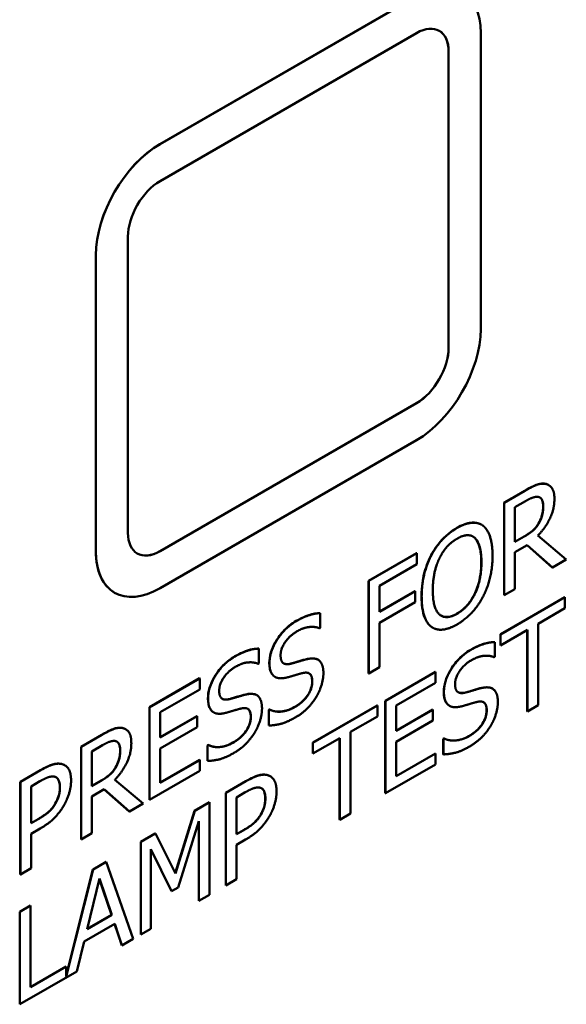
# Model space of a CAD drawing. Header units: millimetres. Extents: x 30 to 861, y 28 to 600.
# Tile 42 of 48: x 771 to 783, y 281 to 303. Entities that reach past the tile are written whole.
import ezdxf

# ---------------------------------------------------------------- set-up
doc = ezdxf.new("R2010")
doc.units = ezdxf.units.MM
doc.header["$LTSCALE"] = 3
doc.layers.add('Visible (ISO)', color=7, linetype='Continuous', lineweight=50)
doc.layers.add('Visible Narrow (ISO)', color=7, linetype='Continuous', lineweight=35)

msp = doc.modelspace()

# ---------------------------------------------------------------- linework, layer by layer
at = {"layer": 'Visible (ISO)'}
for p, q in [((773.9, 300.2), (779.557, 303.466)), ((779.558, 303.465), (773.901, 300.199)), ((773.901, 299.382), (779.558, 302.648)), ((780.972, 296.116), (780.972, 302.648)), ((780.264, 295.709), (780.264, 302.241)), ((780.265, 302.24), (780.265, 295.708)), ((773.194, 291.626), (773.194, 298.157)), ((772.486, 291.218), (772.486, 297.75)), ((772.487, 297.749), (772.487, 291.217)), ((773.9, 291.218), (779.557, 294.484)), ((779.558, 294.483), (773.901, 291.217)), ((773.901, 290.401), (779.558, 293.667)), ((782.469, 292.678), (782.472, 292.676)), ((781.487, 292.29), (781.943, 292.553)), ((781.946, 292.551), (781.491, 292.288)), ((781.487, 292.29), (781.491, 292.288)), ((781.487, 290.248), (781.487, 292.29)), ((781.491, 292.288), (781.491, 290.246)), ((781.726, 292.188), (781.959, 292.323)), ((781.726, 291.421), (781.726, 292.188)), ((780.989, 291.803), (780.993, 291.801)), ((782.248, 291.832), (782.252, 291.83)), ((781.726, 291.425), (781.929, 291.542)), ((781.932, 291.54), (781.726, 291.421)), ((782.859, 291.036), (782.23, 291.561)), ((781.726, 291.194), (781.995, 291.35)), ((782.55, 290.862), (781.994, 291.349)), ((781.995, 291.35), (782.554, 290.86)), ((778.499, 290.564), (779.556, 291.175)), ((779.56, 291.173), (778.503, 290.562)), ((779.556, 291.175), (779.56, 291.173)), ((779.56, 290.931), (779.56, 291.173)), ((779.879, 291.128), (779.882, 291.126)), ((781.726, 290.382), (781.726, 291.194)), ((778.737, 290.456), (779.56, 290.931)), ((782.55, 290.862), (782.554, 290.86)), ((782.554, 290.86), (782.859, 291.036)), ((778.499, 288.523), (778.499, 290.564)), ((778.499, 290.564), (778.503, 290.562)), ((778.503, 290.562), (778.503, 288.521)), ((778.737, 289.881), (778.737, 290.456)), ((772.9, 290.303), (772.901, 290.302)), ((778.737, 289.885), (779.522, 290.338)), ((779.525, 290.336), (778.737, 289.881)), ((779.522, 290.338), (779.525, 290.336)), ((779.525, 290.094), (779.525, 290.336)), ((781.406, 289.385), (782.827, 290.205)), ((782.83, 290.203), (781.409, 289.383)), ((781.487, 290.248), (781.491, 290.246)), ((781.491, 290.246), (781.726, 290.382)), ((782.827, 290.205), (782.83, 290.203)), ((782.83, 289.962), (782.83, 290.203)), ((778.737, 289.639), (779.525, 290.094)), ((777.432, 289.852), (777.435, 289.85)), ((777.435, 289.526), (777.435, 289.85)), ((782.237, 289.619), (782.83, 289.962)), ((778.737, 288.657), (778.737, 289.639)), ((779.909, 289.533), (779.912, 289.531)), ((782.237, 287.82), (782.237, 289.619)), ((777.418, 289.516), (777.435, 289.526)), ((781.406, 289.385), (781.409, 289.383)), ((781.406, 289.143), (781.406, 289.385)), ((781.409, 289.141), (782.002, 289.484)), ((781.409, 289.383), (781.409, 289.141)), ((781.999, 287.686), (781.999, 289.482)), ((782.002, 289.484), (782.002, 287.684)), ((781.278, 289.215), (781.282, 289.213)), ((781.282, 288.889), (781.282, 289.213)), ((781.406, 289.143), (781.409, 289.141)), ((776.078, 289.071), (776.082, 289.069)), ((776.082, 288.744), (776.082, 289.069)), ((781.264, 288.879), (781.282, 288.889)), ((776.064, 288.734), (776.082, 288.744)), ((777.382, 288.826), (777.386, 288.824)), ((776.434, 288.446), (776.438, 288.444)), ((778.499, 288.523), (778.503, 288.521)), ((778.503, 288.521), (778.737, 288.657)), ((778.869, 287.92), (779.975, 288.559)), ((779.978, 288.556), (778.872, 287.918)), ((779.975, 288.559), (779.978, 288.556)), ((779.978, 288.315), (779.978, 288.556)), ((773.668, 287.775), (774.774, 288.414)), ((774.778, 288.412), (773.672, 287.773)), ((774.774, 288.414), (774.778, 288.412)), ((774.778, 288.17), (774.778, 288.412)), ((779.107, 287.812), (779.978, 288.315)), ((773.907, 287.668), (774.778, 288.17)), ((776.028, 288.044), (776.032, 288.042)), ((781.229, 288.189), (781.232, 288.187)), ((777.268, 286.996), (778.69, 287.817)), ((778.693, 287.815), (777.272, 286.994)), ((778.69, 287.817), (778.693, 287.815)), ((778.693, 287.573), (778.693, 287.815)), ((778.869, 287.92), (778.872, 287.918)), ((778.869, 285.879), (778.869, 287.92)), ((778.872, 287.918), (778.872, 285.877)), ((779.107, 287.253), (779.107, 287.812)), ((780.281, 287.809), (780.284, 287.807)), ((782.002, 287.684), (782.237, 287.82)), ((773.668, 287.775), (773.672, 287.773)), ((773.668, 285.734), (773.668, 287.775)), ((773.672, 287.773), (773.672, 285.732)), ((773.907, 287.108), (773.907, 287.668)), ((773.907, 287.113), (774.716, 287.579)), ((774.719, 287.577), (773.907, 287.108)), ((774.716, 287.579), (774.719, 287.577)), ((774.719, 287.336), (774.719, 287.577)), ((775.081, 287.664), (775.084, 287.662)), ((776.299, 287.716), (776.316, 287.726)), ((776.299, 287.716), (776.302, 287.714)), ((776.299, 287.375), (776.299, 287.716)), ((776.319, 287.724), (776.302, 287.714)), ((776.302, 287.714), (776.302, 287.373)), ((776.316, 287.726), (776.319, 287.724)), ((778.1, 287.231), (778.693, 287.573)), ((779.107, 287.257), (779.916, 287.724)), ((779.919, 287.722), (779.107, 287.253)), ((779.916, 287.724), (779.919, 287.722)), ((779.919, 287.48), (779.919, 287.722)), ((781.999, 287.686), (782.002, 287.684)), ((776.299, 287.375), (776.302, 287.373)), ((779.107, 287.011), (779.919, 287.48)), ((772.16, 286.905), (772.616, 287.168)), ((772.619, 287.165), (772.164, 286.902)), ((773.141, 287.293), (773.145, 287.291)), ((773.907, 286.867), (774.719, 287.336)), ((778.1, 285.431), (778.1, 287.231)), ((772.398, 286.803), (772.632, 286.938)), ((774.945, 286.934), (774.962, 286.944)), ((774.945, 286.934), (774.948, 286.932)), ((774.945, 286.594), (774.945, 286.934)), ((774.966, 286.942), (774.948, 286.932)), ((774.948, 286.932), (774.948, 286.591)), ((774.962, 286.944), (774.966, 286.942)), ((777.268, 286.996), (777.272, 286.994)), ((777.268, 286.755), (777.268, 286.996)), ((777.272, 286.753), (777.865, 287.095)), ((777.272, 286.994), (777.272, 286.753)), ((777.862, 285.297), (777.862, 287.093)), ((777.865, 287.095), (777.865, 285.295)), ((779.107, 286.254), (779.107, 287.011)), ((780.145, 287.079), (780.162, 287.089)), ((780.145, 287.079), (780.149, 287.077)), ((780.145, 286.738), (780.145, 287.079)), ((780.166, 287.087), (780.149, 287.077)), ((780.149, 287.077), (780.149, 286.736)), ((780.162, 287.089), (780.166, 287.087)), ((772.16, 286.905), (772.164, 286.902)), ((772.16, 284.863), (772.16, 286.905)), ((772.164, 286.902), (772.164, 284.861)), ((772.398, 286.036), (772.398, 286.803)), ((773.907, 286.109), (773.907, 286.867)), ((777.268, 286.755), (777.272, 286.753)), ((779.107, 286.258), (779.975, 286.759)), ((779.978, 286.757), (779.107, 286.254)), ((779.975, 286.759), (779.978, 286.757)), ((779.978, 286.515), (779.978, 286.757)), ((780.145, 286.738), (780.149, 286.736)), ((771.798, 286.5), (771.801, 286.498)), ((773.907, 286.113), (774.774, 286.614)), ((774.778, 286.612), (773.907, 286.109)), ((774.774, 286.614), (774.778, 286.612)), ((774.778, 286.371), (774.778, 286.612)), ((774.945, 286.594), (774.948, 286.591)), ((778.872, 285.877), (779.978, 286.515)), ((770.819, 286.13), (771.263, 286.387)), ((771.267, 286.385), (770.823, 286.128)), ((772.921, 286.447), (772.924, 286.445)), ((773.672, 285.732), (774.778, 286.371)), ((770.819, 284.089), (770.819, 286.13)), ((770.819, 286.13), (770.823, 286.128)), ((770.823, 286.128), (770.823, 284.087)), ((771.058, 286.029), (771.252, 286.142)), ((772.398, 286.04), (772.601, 286.157)), ((772.605, 286.155), (772.398, 286.036)), ((773.532, 285.651), (772.903, 286.176)), ((775.349, 285.888), (775.793, 286.144)), ((775.796, 286.142), (775.352, 285.886)), ((776.327, 286.257), (776.331, 286.255)), ((771.058, 285.215), (771.058, 286.029)), ((772.398, 285.809), (772.668, 285.965)), ((773.223, 285.477), (772.667, 285.964)), ((772.668, 285.965), (773.226, 285.475)), ((775.349, 283.847), (775.349, 285.888)), ((775.349, 285.888), (775.352, 285.886)), ((775.352, 285.886), (775.352, 283.845)), ((775.587, 285.787), (775.782, 285.899)), ((778.869, 285.879), (778.872, 285.877)), ((771.591, 285.65), (771.595, 285.648)), ((772.398, 284.997), (772.398, 285.809)), ((773.226, 285.475), (773.532, 285.651)), ((773.668, 285.734), (773.672, 285.732)), ((774.664, 285.493), (774.991, 285.681)), ((774.994, 285.679), (774.668, 285.49)), ((774.991, 285.681), (774.994, 285.679)), ((774.994, 283.638), (774.994, 285.679)), ((775.587, 284.973), (775.587, 285.787)), ((773.223, 285.477), (773.226, 285.475)), ((774.238, 284.113), (774.664, 285.493)), ((774.668, 285.49), (774.241, 284.108)), ((774.664, 285.493), (774.668, 285.49)), ((776.121, 285.407), (776.125, 285.405)), ((777.865, 285.295), (778.1, 285.431)), ((771.058, 285.219), (771.214, 285.31)), ((771.218, 285.308), (771.058, 285.215)), ((774.298, 283.798), (774.759, 285.261)), ((774.756, 283.504), (774.756, 285.249)), ((774.759, 285.261), (774.759, 283.502)), ((777.862, 285.297), (777.865, 285.295)), ((771.058, 284.984), (771.257, 285.099)), ((771.058, 284.223), (771.058, 284.984)), ((772.164, 284.861), (772.398, 284.997)), ((773.475, 284.806), (773.796, 284.991)), ((773.799, 284.989), (773.479, 284.804)), ((773.796, 284.991), (773.799, 284.989)), ((774.241, 284.108), (773.799, 284.989)), ((775.587, 284.977), (775.744, 285.067)), ((775.748, 285.065), (775.587, 284.973)), ((772.16, 284.863), (772.164, 284.861)), ((773.475, 282.765), (773.475, 284.806)), ((773.475, 284.806), (773.479, 284.804)), ((773.479, 284.804), (773.479, 282.763)), ((775.587, 284.741), (775.786, 284.856)), ((773.698, 282.889), (773.698, 284.648)), ((773.698, 284.648), (774.155, 283.716)), ((774.151, 283.718), (773.698, 284.643)), ((775.587, 283.98), (775.587, 284.741)), ((772.422, 284.198), (772.712, 284.365)), ((772.715, 284.363), (772.426, 284.196)), ((772.712, 284.365), (772.715, 284.363)), ((773.311, 282.666), (772.715, 284.363)), ((770.823, 284.087), (771.058, 284.223)), ((771.835, 281.85), (772.422, 284.198)), ((772.426, 284.196), (771.835, 281.834)), ((772.422, 284.198), (772.426, 284.196)), ((770.819, 284.089), (770.823, 284.087)), ((772.292, 282.88), (772.565, 283.998)), ((772.835, 283.197), (772.563, 283.994)), ((772.565, 283.998), (772.838, 283.195)), ((775.352, 283.845), (775.587, 283.98)), ((774.151, 283.718), (774.155, 283.716)), ((774.155, 283.716), (774.298, 283.798)), ((775.349, 283.847), (775.352, 283.845)), ((774.756, 283.504), (774.759, 283.502)), ((774.759, 283.502), (774.994, 283.638)), ((770.808, 283.266), (771.043, 283.402)), ((770.808, 281.225), (770.808, 283.266)), ((770.808, 283.266), (770.811, 283.264)), ((771.046, 283.4), (770.811, 283.264)), ((770.811, 283.264), (770.811, 281.223)), ((771.043, 283.402), (771.046, 283.4)), ((771.046, 281.6), (771.046, 283.4)), ((772.838, 283.195), (772.292, 282.88)), ((772.294, 282.885), (772.835, 283.197)), ((772.835, 283.197), (772.838, 283.195)), ((772.228, 282.611), (772.903, 283.001)), ((773.06, 282.525), (772.9, 283)), ((772.903, 283.001), (773.063, 282.523)), ((773.479, 282.763), (773.698, 282.889)), ((772.068, 281.948), (772.228, 282.611)), ((773.063, 282.523), (773.311, 282.666)), ((773.475, 282.765), (773.479, 282.763)), ((773.06, 282.525), (773.063, 282.523)), ((770.811, 281.223), (772.068, 281.948)), ((771.046, 281.604), (771.832, 282.058)), ((771.835, 282.056), (771.046, 281.6)), ((771.832, 282.058), (771.835, 282.056)), ((771.835, 281.834), (771.835, 282.056)), ((770.808, 281.225), (770.811, 281.223))]:
    msp.add_line(p, q, dxfattribs=at)
for centre, major_axis, start_param, end_param in [((779.558, 301.832), (1, 1.732), 5.497787, 7.068583), ((779.558, 301.832), (0.5, 0.866), 5.497787, 7.068583), ((779.557, 301.833), (0.5, 0.866), 5.497787, 6.281771), ((773.9, 298.567), (1, 1.732), 0.785398, 2.356194), ((773.901, 298.566), (-1, -1.732), 3.926991, 5.497787), ((773.901, 298.566), (0.5, 0.866), 0.785398, 2.356194), ((779.558, 295.3), (1, 1.732), 3.926991, 5.497787), ((779.557, 295.301), (0.5, 0.866), 3.926991, 5.497787), ((779.558, 295.3), (-0.5, -0.866), 0.785398, 2.356194), ((773.901, 292.034), (-0.5, -0.866), 5.497787, 7.068583), ((773.9, 292.035), (-1, -1.732), 5.497787, 6.283185), ((773.901, 292.034), (-1, -1.732), 5.497787, 7.068583), ((773.9, 292.035), (-0.5, -0.866), 0.001414, 0.785398)]:
    msp.add_ellipse(centre, major_axis=major_axis, ratio=0.57735, start_param=start_param, end_param=end_param, dxfattribs=at)
for points, knots in [([(781.943, 292.553), (782.028, 292.602), (782.113, 292.648), (782.231, 292.694), (782.265, 292.703), (782.331, 292.711), (782.362, 292.71), (782.393, 292.705)], [0, 0, 0, 0, 0.03603569, 0.03603569, 0.05079634, 0.05079634, 0.06604716, 0.06604716, 0.06604716, 0.06604716]), ([(782.348, 292.211), (782.348, 292.261), (782.342, 292.308), (782.318, 292.361), (782.307, 292.379), (782.285, 292.397), (782.281, 292.4), (782.276, 292.403)], [0, 0, 0, 0, 0.01851884, 0.01851884, 0.02653584, 0.02653584, 0.02846703, 0.02846703, 0.02846703, 0.02846703]), ([(782.248, 291.832), (782.277, 291.88), (782.299, 291.929), (782.325, 292.013), (782.334, 292.05), (782.346, 292.133), (782.348, 292.173), (782.348, 292.211)], [0, 0, 0, 0, 0.01672418, 0.01672418, 0.02760714, 0.02760714, 0.03842525, 0.03842525, 0.03842525, 0.03842525]), ([(779.879, 291.128), (779.939, 291.241), (780.009, 291.345), (780.144, 291.499), (780.2, 291.553), (780.32, 291.652), (780.384, 291.696), (780.447, 291.732)], [0, 0, 0, 0, 0.03857522, 0.03857522, 0.06371927, 0.06371927, 0.09046286, 0.09046286, 0.09046286, 0.09046286]), ([(780.447, 291.732), (780.555, 291.795), (780.662, 291.837), (780.798, 291.85), (780.849, 291.851), (780.933, 291.831), (780.962, 291.819), (780.989, 291.803)], [0, 0, 0, 0, 0.04589851, 0.04589851, 0.06268834, 0.06268834, 0.07272233, 0.07272233, 0.07272233, 0.07272233]), ([(781.929, 291.542), (781.989, 291.577), (782.052, 291.619), (782.123, 291.678), (782.153, 291.703), (782.209, 291.77), (782.23, 291.8), (782.248, 291.832)], [0, 0, 0, 0, 0.02575463, 0.02575463, 0.03101851, 0.03101851, 0.03467971, 0.03467971, 0.03467971, 0.03467971]), ([(780.984, 290.979), (780.984, 291.098), (780.974, 291.216), (780.932, 291.366), (780.902, 291.455), (780.84, 291.512)], [0, 0, 0, 0, 0.04391694, 0.04391694, 0.06661353, 0.06661353, 0.06661353, 0.06661353]), ([(779.667, 290.218), (779.667, 290.45), (779.7, 290.613), (779.756, 290.844), (779.807, 290.987), (779.879, 291.128)], [0, 0, 0, 0, 0.0851449, 0.0851449, 0.223225, 0.223225, 0.223225, 0.223225]), ([(780.449, 289.841), (780.517, 289.88), (780.584, 289.931), (780.703, 290.056), (780.751, 290.122), (780.827, 290.251), (780.872, 290.337), (780.937, 290.541), (780.954, 290.624), (780.979, 290.799), (780.984, 290.891), (780.984, 290.979)], [0, 0, 0, 0, 0.0290174, 0.0290174, 0.0542456, 0.0542456, 0.0739386, 0.0739386, 0.0876571, 0.0876571, 0.1037176, 0.1037176, 0.1037176, 0.1037176]), ([(779.877, 289.554), (779.817, 289.599), (779.772, 289.667), (779.686, 289.88), (779.667, 290.044), (779.667, 290.218)], [0, 0, 0, 0, 0.0392042, 0.0392042, 0.103134, 0.103134, 0.103134, 0.103134]), ([(776.906, 289.681), (777.036, 289.756), (777.13, 289.791), (777.272, 289.836), (777.354, 289.852), (777.432, 289.852)], [0, 0, 0, 0, 0.0551489, 0.0551489, 0.1379083, 0.1379083, 0.1379083, 0.1379083]), ([(780.101, 289.797), (780.139, 289.776), (780.181, 289.765), (780.263, 289.768), (780.297, 289.775), (780.371, 289.8), (780.41, 289.818), (780.449, 289.841)], [0.08480541, 0.08480541, 0.08480541, 0.08480541, 0.1038735, 0.1038735, 0.11694124, 0.11694124, 0.13083367, 0.13083367, 0.13083367, 0.13083367]), ([(776.311, 288.754), (776.311, 288.826), (776.322, 288.902), (776.369, 289.058), (776.401, 289.132), (776.478, 289.268), (776.534, 289.357), (776.66, 289.495), (776.705, 289.538), (776.803, 289.616), (776.854, 289.651), (776.906, 289.681)], [0, 0, 0, 0, 0.02653278, 0.02653278, 0.05129311, 0.05129311, 0.07349018, 0.07349018, 0.08519079, 0.08519079, 0.09783855, 0.09783855, 0.09783855, 0.09783855]), ([(780.752, 289.044), (780.882, 289.119), (780.977, 289.154), (781.118, 289.199), (781.2, 289.215), (781.278, 289.215)], [0, 0, 0, 0, 0.0551489, 0.0551489, 0.1379083, 0.1379083, 0.1379083, 0.1379083]), ([(774.958, 287.972), (774.958, 288.044), (774.968, 288.121), (775.015, 288.277), (775.047, 288.35), (775.124, 288.487), (775.18, 288.575), (775.306, 288.714), (775.352, 288.756), (775.449, 288.835), (775.501, 288.87), (775.552, 288.899)], [0, 0, 0, 0, 0.02653278, 0.02653278, 0.05129311, 0.05129311, 0.07349018, 0.07349018, 0.08519079, 0.08519079, 0.09783855, 0.09783855, 0.09783855, 0.09783855]), ([(775.552, 288.899), (775.682, 288.974), (775.776, 289.01), (775.918, 289.055), (776, 289.07), (776.078, 289.071)], [0, 0, 0, 0, 0.0551489, 0.0551489, 0.1379083, 0.1379083, 0.1379083, 0.1379083]), ([(780.158, 288.117), (780.158, 288.189), (780.169, 288.265), (780.215, 288.421), (780.247, 288.495), (780.324, 288.631), (780.38, 288.72), (780.506, 288.858), (780.552, 288.901), (780.649, 288.979), (780.701, 289.014), (780.752, 289.044)], [0, 0, 0, 0, 0.02653278, 0.02653278, 0.05129311, 0.05129311, 0.07349018, 0.07349018, 0.08519079, 0.08519079, 0.09783855, 0.09783855, 0.09783855, 0.09783855]), ([(776.426, 288.451), (776.389, 288.476), (776.362, 288.513), (776.331, 288.588), (776.311, 288.644), (776.311, 288.754)], [0, 0, 0, 0, 0.02299213, 0.02299213, 0.03660398, 0.03660398, 0.03660398, 0.03660398]), ([(776.628, 288.744), (776.647, 288.733), (776.67, 288.728), (776.723, 288.726), (776.755, 288.73), (776.787, 288.739)], [0.03315615, 0.03315615, 0.03315615, 0.03315615, 0.05206817, 0.05206817, 0.07480026, 0.07480026, 0.07480026, 0.07480026]), ([(776.787, 288.739), (776.862, 288.759), (776.95, 288.786), (777.027, 288.809), (777.093, 288.828), (777.15, 288.841)], [0, 0, 0, 0, 0.0329035, 0.0329035, 0.1298226, 0.1298226, 0.1298226, 0.1298226]), ([(777.15, 288.841), (777.219, 288.856), (777.287, 288.861), (777.356, 288.838), (777.369, 288.833), (777.382, 288.826)], [0, 0, 0, 0, 0.0307313, 0.0307313, 0.03691399, 0.03691399, 0.03691399, 0.03691399]), ([(777.256, 288.344), (777.256, 288.39), (777.25, 288.433), (777.222, 288.498), (777.203, 288.515), (777.189, 288.523), (777.189, 288.524), (777.189, 288.524)], [0, 0, 0, 0, 0.01667097, 0.01667097, 0.03243576, 0.03243576, 0.03245932, 0.03245932, 0.03245932, 0.03245932]), ([(776.862, 287.776), (776.927, 287.814), (776.998, 287.863), (777.11, 287.973), (777.144, 288.019), (777.194, 288.1), (777.215, 288.143), (777.238, 288.215), (777.245, 288.241), (777.254, 288.293), (777.256, 288.319), (777.256, 288.344)], [0, 0, 0, 0, 0.0279561, 0.0279561, 0.050651, 0.050651, 0.075558, 0.075558, 0.0900996, 0.0900996, 0.1055325, 0.1055325, 0.1055325, 0.1055325]), ([(775.433, 287.957), (775.508, 287.977), (775.597, 288.004), (775.673, 288.027), (775.739, 288.046), (775.796, 288.059)], [0, 0, 0, 0, 0.0329035, 0.0329035, 0.1298226, 0.1298226, 0.1298226, 0.1298226]), ([(775.796, 288.059), (775.865, 288.075), (775.934, 288.079), (776.002, 288.057), (776.015, 288.052), (776.028, 288.044)], [0, 0, 0, 0, 0.0307313, 0.0307313, 0.03691399, 0.03691399, 0.03691399, 0.03691399]), ([(780.273, 287.814), (780.236, 287.839), (780.208, 287.876), (780.177, 287.951), (780.158, 288.007), (780.158, 288.117)], [0, 0, 0, 0, 0.02299213, 0.02299213, 0.03660398, 0.03660398, 0.03660398, 0.03660398]), ([(780.474, 288.107), (780.494, 288.096), (780.516, 288.091), (780.57, 288.089), (780.601, 288.093), (780.634, 288.102)], [0.03315615, 0.03315615, 0.03315615, 0.03315615, 0.05206817, 0.05206817, 0.07480026, 0.07480026, 0.07480026, 0.07480026]), ([(780.634, 288.102), (780.708, 288.122), (780.797, 288.149), (780.873, 288.172), (780.939, 288.191), (780.996, 288.204)], [0, 0, 0, 0, 0.0329035, 0.0329035, 0.1298226, 0.1298226, 0.1298226, 0.1298226]), ([(780.996, 288.204), (781.065, 288.219), (781.134, 288.224), (781.203, 288.201), (781.215, 288.196), (781.228, 288.189)], [0, 0, 0, 0, 0.0307313, 0.0307313, 0.03691399, 0.03691399, 0.03691399, 0.03691399]), ([(775.072, 287.67), (775.036, 287.694), (775.008, 287.731), (774.977, 287.806), (774.958, 287.863), (774.958, 287.972)], [0, 0, 0, 0, 0.02299213, 0.02299213, 0.03660398, 0.03660398, 0.03660398, 0.03660398]), ([(775.274, 287.963), (775.294, 287.952), (775.316, 287.946), (775.37, 287.944), (775.401, 287.949), (775.433, 287.957)], [0.03315615, 0.03315615, 0.03315615, 0.03315615, 0.05206817, 0.05206817, 0.07480026, 0.07480026, 0.07480026, 0.07480026]), ([(781.102, 287.707), (781.102, 287.753), (781.097, 287.796), (781.068, 287.861), (781.05, 287.877), (781.035, 287.886), (781.035, 287.886), (781.035, 287.886)], [0, 0, 0, 0, 0.01667097, 0.01667097, 0.03243576, 0.03243576, 0.03245932, 0.03245932, 0.03245932, 0.03245932]), ([(775.902, 287.563), (775.902, 287.608), (775.896, 287.651), (775.868, 287.717), (775.85, 287.733), (775.835, 287.742), (775.835, 287.742), (775.835, 287.742)], [0, 0, 0, 0, 0.01667097, 0.01667097, 0.03243576, 0.03243576, 0.03245932, 0.03245932, 0.03245932, 0.03245932]), ([(776.316, 287.726), (776.418, 287.674), (776.517, 287.676), (776.669, 287.692), (776.764, 287.72), (776.862, 287.776)], [0, 0, 0, 0, 0.0594423, 0.0594423, 0.1466809, 0.1466809, 0.1466809, 0.1466809]), ([(780.708, 287.139), (780.774, 287.177), (780.844, 287.226), (780.957, 287.336), (780.99, 287.382), (781.04, 287.463), (781.061, 287.506), (781.085, 287.578), (781.091, 287.604), (781.1, 287.656), (781.102, 287.682), (781.102, 287.707)], [0, 0, 0, 0, 0.0279561, 0.0279561, 0.050651, 0.050651, 0.075558, 0.075558, 0.0900996, 0.0900996, 0.1055325, 0.1055325, 0.1055325, 0.1055325]), ([(775.508, 286.995), (775.574, 287.033), (775.644, 287.081), (775.757, 287.192), (775.79, 287.238), (775.84, 287.318), (775.861, 287.362), (775.885, 287.433), (775.891, 287.459), (775.9, 287.512), (775.902, 287.538), (775.902, 287.563)], [0, 0, 0, 0, 0.0279561, 0.0279561, 0.050651, 0.050651, 0.075558, 0.075558, 0.0900996, 0.0900996, 0.1055325, 0.1055325, 0.1055325, 0.1055325]), ([(772.616, 287.168), (772.7, 287.217), (772.786, 287.262), (772.904, 287.309), (772.938, 287.317), (773.003, 287.326), (773.035, 287.325), (773.065, 287.32)], [0, 0, 0, 0, 0.03603569, 0.03603569, 0.05079634, 0.05079634, 0.06604716, 0.06604716, 0.06604716, 0.06604716]), ([(780.162, 287.089), (780.264, 287.037), (780.364, 287.039), (780.515, 287.055), (780.61, 287.083), (780.708, 287.139)], [0, 0, 0, 0, 0.0594423, 0.0594423, 0.1466809, 0.1466809, 0.1466809, 0.1466809]), ([(773.021, 286.826), (773.021, 286.876), (773.014, 286.923), (772.991, 286.976), (772.98, 286.994), (772.958, 287.012), (772.954, 287.015), (772.949, 287.018)], [0, 0, 0, 0, 0.01851884, 0.01851884, 0.02653584, 0.02653584, 0.02846703, 0.02846703, 0.02846703, 0.02846703]), ([(774.962, 286.944), (775.064, 286.893), (775.163, 286.894), (775.315, 286.91), (775.41, 286.938), (775.508, 286.995)], [0, 0, 0, 0, 0.0594423, 0.0594423, 0.1466809, 0.1466809, 0.1466809, 0.1466809]), ([(772.921, 286.447), (772.949, 286.495), (772.972, 286.544), (772.998, 286.628), (773.007, 286.665), (773.019, 286.747), (773.021, 286.788), (773.021, 286.826)], [0, 0, 0, 0, 0.01672418, 0.01672418, 0.02760714, 0.02760714, 0.03842525, 0.03842525, 0.03842525, 0.03842525]), ([(771.263, 286.387), (771.389, 286.46), (771.473, 286.494), (771.601, 286.533), (771.667, 286.54), (771.726, 286.527)], [0, 0, 0, 0, 0.053529, 0.053529, 0.1182527, 0.1182527, 0.1182527, 0.1182527]), ([(772.601, 286.157), (772.662, 286.192), (772.725, 286.234), (772.796, 286.293), (772.825, 286.318), (772.882, 286.385), (772.902, 286.415), (772.921, 286.447)], [0, 0, 0, 0, 0.02575463, 0.02575463, 0.03101851, 0.03101851, 0.03467971, 0.03467971, 0.03467971, 0.03467971]), ([(775.793, 286.144), (775.919, 286.217), (776.003, 286.251), (776.131, 286.291), (776.197, 286.297), (776.256, 286.284)], [0, 0, 0, 0, 0.053529, 0.053529, 0.1182527, 0.1182527, 0.1182527, 0.1182527]), ([(771.692, 286.01), (771.692, 286.068), (771.685, 286.122), (771.655, 286.187), (771.642, 286.206), (771.62, 286.224), (771.615, 286.228), (771.61, 286.231)], [0, 0, 0, 0, 0.02108752, 0.02108752, 0.0326213, 0.0326213, 0.03587419, 0.03587419, 0.03587419, 0.03587419]), ([(771.591, 285.65), (771.622, 285.704), (771.648, 285.76), (771.679, 285.863), (771.692, 285.926), (771.692, 286.01)], [0, 0, 0, 0, 0.01869289, 0.01869289, 0.03415225, 0.03415225, 0.03415225, 0.03415225]), ([(776.221, 285.768), (776.221, 285.825), (776.214, 285.879), (776.185, 285.945), (776.172, 285.963), (776.15, 285.982), (776.145, 285.985), (776.139, 285.988)], [0, 0, 0, 0, 0.02108752, 0.02108752, 0.0326213, 0.0326213, 0.03587419, 0.03587419, 0.03587419, 0.03587419]), ([(771.214, 285.31), (771.295, 285.356), (771.378, 285.411), (771.462, 285.484), (771.493, 285.512), (771.55, 285.583), (771.572, 285.616), (771.591, 285.65)], [0, 0, 0, 0, 0.03415914, 0.03415914, 0.04246785, 0.04246785, 0.04849905, 0.04849905, 0.04849905, 0.04849905]), ([(776.121, 285.407), (776.152, 285.461), (776.178, 285.517), (776.208, 285.621), (776.221, 285.684), (776.221, 285.768)], [0, 0, 0, 0, 0.01869289, 0.01869289, 0.03415225, 0.03415225, 0.03415225, 0.03415225]), ([(775.744, 285.067), (775.825, 285.114), (775.908, 285.168), (775.992, 285.242), (776.023, 285.27), (776.08, 285.341), (776.102, 285.373), (776.121, 285.407)], [0, 0, 0, 0, 0.03415914, 0.03415914, 0.04246785, 0.04246785, 0.04849905, 0.04849905, 0.04849905, 0.04849905])]:
    msp.add_open_spline(points, degree=3, knots=knots, dxfattribs=at)
for points, degree in [([(782.396, 292.703), (782.303, 292.719), (782.098, 292.638), (781.946, 292.551)], 2), ([(782.393, 292.705), (782.42, 292.7), (782.446, 292.691), (782.469, 292.678)], 3), ([(782.597, 292.372), (782.597, 292.532), (782.489, 292.687), (782.396, 292.703)], 2), ([(781.959, 292.323), (782.057, 292.379), (782.19, 292.425), (782.24, 292.416)], 2), ([(782.23, 291.561), (782.399, 291.732), (782.597, 292.149), (782.597, 292.372)], 2), ([(782.24, 292.416), (782.297, 292.404), (782.352, 292.298), (782.352, 292.209)], 2), ([(782.352, 292.209), (782.352, 292.103), (782.303, 291.916), (782.252, 291.83)], 2), ([(780.451, 291.73), (780.273, 291.628), (779.985, 291.321), (779.882, 291.126)], 2), ([(781.021, 291.783), (780.921, 291.856), (780.631, 291.834), (780.451, 291.73)], 2), ([(781.233, 291.118), (781.233, 291.373), (781.121, 291.705), (781.021, 291.783)], 2), ([(782.252, 291.83), (782.196, 291.733), (782.034, 291.599), (781.932, 291.54)], 2), ([(780.06, 291.058), (780.133, 291.209), (780.325, 291.422), (780.452, 291.496)], 2), ([(780.452, 291.496), (780.575, 291.567), (780.773, 291.575), (780.843, 291.51)], 2), ([(780.84, 291.512), (780.827, 291.524), (780.813, 291.534), (780.799, 291.543)], 3), ([(780.843, 291.51), (780.912, 291.447), (780.988, 291.178), (780.988, 290.977)], 2), ([(779.882, 291.126), (779.78, 290.926), (779.67, 290.472), (779.67, 290.216)], 2), ([(779.915, 290.357), (779.915, 290.556), (779.99, 290.913), (780.06, 291.058)], 2), ([(781.021, 290.21), (781.124, 290.405), (781.233, 290.87), (781.233, 291.118)], 2), ([(780.988, 290.977), (780.988, 290.575), (780.697, 289.98), (780.452, 289.839)], 2), ([(779.67, 290.216), (779.67, 289.964), (779.779, 289.629), (779.881, 289.552)], 2), ([(780.452, 289.839), (780.207, 289.697), (779.915, 289.955), (779.915, 290.357)], 2), ([(780.451, 289.603), (780.624, 289.703), (780.912, 290.005), (781.021, 290.21)], 2), ([(777.435, 289.85), (777.322, 289.849), (777.059, 289.765), (776.91, 289.679)], 2), ([(776.91, 289.679), (776.65, 289.529), (776.315, 289), (776.315, 288.752)], 2), ([(776.925, 289.453), (777.07, 289.537), (777.334, 289.557), (777.418, 289.516)], 2), ([(779.909, 289.533), (779.898, 289.539), (779.887, 289.546), (779.877, 289.554)], 3), ([(779.881, 289.552), (779.985, 289.475), (780.272, 289.5), (780.451, 289.603)], 2), ([(776.56, 288.921), (776.56, 289.065), (776.762, 289.359), (776.925, 289.453)], 2), ([(781.282, 289.213), (781.169, 289.212), (780.905, 289.128), (780.756, 289.042)], 2), ([(775.556, 288.897), (775.296, 288.748), (774.961, 288.218), (774.961, 287.97)], 2), ([(776.082, 289.069), (775.968, 289.068), (775.705, 288.983), (775.556, 288.897)], 2), ([(776.791, 288.737), (776.679, 288.707), (776.56, 288.792), (776.56, 288.921)], 2), ([(780.756, 289.042), (780.497, 288.892), (780.161, 288.363), (780.161, 288.115)], 2), ([(780.772, 288.816), (780.916, 288.9), (781.18, 288.92), (781.264, 288.879)], 2), ([(775.206, 288.14), (775.206, 288.284), (775.408, 288.577), (775.572, 288.672)], 2), ([(775.572, 288.672), (775.716, 288.755), (775.98, 288.775), (776.064, 288.734)], 2), ([(776.315, 288.752), (776.315, 288.633), (776.375, 288.486), (776.43, 288.449)], 2), ([(777.153, 288.839), (777.081, 288.822), (776.865, 288.757), (776.791, 288.737)], 2), ([(777.504, 288.527), (777.504, 288.717), (777.335, 288.879), (777.153, 288.839)], 2), ([(780.406, 288.284), (780.406, 288.428), (780.608, 288.722), (780.772, 288.816)], 2), ([(776.434, 288.446), (776.432, 288.448), (776.429, 288.449), (776.426, 288.451)], 3), ([(776.43, 288.449), (776.486, 288.414), (776.63, 288.413), (776.722, 288.438)], 2), ([(776.722, 288.438), (776.824, 288.466), (776.96, 288.509), (777.041, 288.529)], 2), ([(777.041, 288.529), (777.155, 288.557), (777.259, 288.465), (777.259, 288.342)], 2), ([(777.344, 288.001), (777.42, 288.126), (777.504, 288.406), (777.504, 288.527)], 2), ([(777.259, 288.342), (777.259, 288.189), (777.06, 287.887), (776.865, 287.774)], 2), ([(780.637, 288.1), (780.525, 288.07), (780.406, 288.155), (780.406, 288.284)], 2), ([(775.437, 287.955), (775.325, 287.926), (775.206, 288.011), (775.206, 288.14)], 2), ([(775.799, 288.057), (775.728, 288.041), (775.511, 287.975), (775.437, 287.955)], 2), ([(776.15, 287.745), (776.15, 287.936), (775.981, 288.098), (775.799, 288.057)], 2), ([(780.161, 288.115), (780.161, 287.996), (780.222, 287.848), (780.276, 287.812)], 2), ([(780.999, 288.202), (780.928, 288.185), (780.712, 288.12), (780.637, 288.1)], 2), ([(781.35, 287.89), (781.35, 288.08), (781.181, 288.242), (780.999, 288.202)], 2), ([(774.961, 287.97), (774.961, 287.851), (775.021, 287.704), (775.076, 287.668)], 2), ([(776.882, 287.549), (777.044, 287.643), (777.259, 287.863), (777.344, 288.001)], 2), ([(780.281, 287.809), (780.278, 287.811), (780.275, 287.812), (780.273, 287.814)], 3), ([(780.276, 287.812), (780.332, 287.777), (780.477, 287.776), (780.568, 287.801)], 2), ([(780.568, 287.801), (780.67, 287.829), (780.806, 287.872), (780.888, 287.892)], 2), ([(780.888, 287.892), (781.001, 287.92), (781.105, 287.828), (781.105, 287.705)], 2), ([(781.19, 287.364), (781.266, 287.489), (781.35, 287.769), (781.35, 287.89)], 2), ([(775.081, 287.664), (775.078, 287.666), (775.075, 287.668), (775.072, 287.67)], 3), ([(775.076, 287.668), (775.132, 287.632), (775.276, 287.631), (775.368, 287.656)], 2), ([(775.368, 287.656), (775.47, 287.685), (775.606, 287.727), (775.688, 287.748)], 2), ([(775.688, 287.748), (775.801, 287.775), (775.905, 287.683), (775.905, 287.561)], 2), ([(775.99, 287.219), (776.066, 287.344), (776.15, 287.625), (776.15, 287.745)], 2), ([(776.865, 287.774), (776.729, 287.696), (776.435, 287.665), (776.319, 287.724)], 2), ([(781.105, 287.705), (781.105, 287.552), (780.906, 287.25), (780.712, 287.137)], 2), ([(775.905, 287.561), (775.905, 287.407), (775.706, 287.105), (775.511, 286.993)], 2), ([(776.302, 287.373), (776.421, 287.376), (776.69, 287.438), (776.882, 287.549)], 2), ([(780.729, 286.912), (780.891, 287.006), (781.105, 287.226), (781.19, 287.364)], 2), ([(773.069, 287.318), (772.976, 287.333), (772.771, 287.253), (772.619, 287.165)], 2), ([(773.065, 287.32), (773.093, 287.315), (773.118, 287.306), (773.141, 287.293)], 3), ([(773.269, 286.987), (773.269, 287.147), (773.162, 287.302), (773.069, 287.318)], 2), ([(775.529, 286.768), (775.69, 286.861), (775.905, 287.081), (775.99, 287.219)], 2), ([(772.632, 286.938), (772.729, 286.994), (772.863, 287.04), (772.913, 287.031)], 2), ([(772.903, 286.176), (773.072, 286.347), (773.269, 286.764), (773.269, 286.987)], 2), ([(772.913, 287.031), (772.97, 287.019), (773.024, 286.913), (773.024, 286.824)], 2), ([(775.511, 286.993), (775.375, 286.914), (775.082, 286.883), (774.966, 286.942)], 2), ([(780.712, 287.137), (780.575, 287.059), (780.282, 287.028), (780.166, 287.087)], 2), ([(773.024, 286.824), (773.024, 286.718), (772.976, 286.531), (772.924, 286.445)], 2), ([(774.948, 286.591), (775.067, 286.594), (775.337, 286.657), (775.529, 286.768)], 2), ([(780.149, 286.736), (780.267, 286.739), (780.537, 286.801), (780.729, 286.912)], 2), ([(771.729, 286.524), (771.645, 286.544), (771.424, 286.476), (771.267, 286.385)], 2), ([(771.726, 286.527), (771.752, 286.521), (771.776, 286.512), (771.798, 286.5)], 3), ([(771.94, 286.158), (771.94, 286.328), (771.828, 286.504), (771.729, 286.524)], 2), ([(772.924, 286.445), (772.868, 286.348), (772.706, 286.214), (772.605, 286.155)], 2), ([(776.259, 286.282), (776.175, 286.301), (775.954, 286.233), (775.796, 286.142)], 2), ([(776.256, 286.284), (776.282, 286.279), (776.305, 286.27), (776.327, 286.257)], 3), ([(776.47, 285.916), (776.47, 286.086), (776.358, 286.261), (776.259, 286.282)], 2), ([(771.252, 286.142), (771.363, 286.205), (771.512, 286.257), (771.568, 286.246)], 2), ([(771.568, 286.246), (771.632, 286.233), (771.695, 286.114), (771.695, 286.008)], 2), ([(771.785, 285.616), (771.858, 285.74), (771.94, 286.026), (771.94, 286.158)], 2), ([(771.695, 286.008), (771.695, 285.911), (771.648, 285.74), (771.595, 285.648)], 2), ([(775.782, 285.899), (775.892, 285.963), (776.041, 286.014), (776.097, 286.003)], 2), ([(776.097, 286.003), (776.162, 285.991), (776.225, 285.872), (776.225, 285.766)], 2), ([(776.315, 285.373), (776.388, 285.498), (776.47, 285.783), (776.47, 285.916)], 2), ([(771.595, 285.648), (771.537, 285.545), (771.361, 285.391), (771.218, 285.308)], 2), ([(776.225, 285.766), (776.225, 285.668), (776.178, 285.497), (776.125, 285.405)], 2), ([(771.257, 285.099), (771.446, 285.208), (771.694, 285.458), (771.785, 285.616)], 2), ([(776.125, 285.405), (776.067, 285.303), (775.891, 285.148), (775.748, 285.065)], 2), ([(775.786, 284.856), (775.976, 284.965), (776.223, 285.216), (776.315, 285.373)], 2)]:
    msp.add_open_spline(points, degree=degree, dxfattribs=at)
at = {"layer": 'Visible Narrow (ISO)'}
for p, q in [((780.264, 302.241), (780.265, 302.24)), ((773.9, 300.2), (773.901, 300.199)), ((772.486, 297.75), (772.487, 297.749)), ((780.264, 295.709), (780.265, 295.708)), ((779.557, 294.484), (779.558, 294.483)), ((782.393, 292.705), (782.396, 292.703)), ((781.943, 292.553), (781.946, 292.551)), ((782.348, 292.211), (782.352, 292.209)), ((780.447, 291.732), (780.451, 291.73)), ((780.84, 291.512), (780.843, 291.51)), ((781.929, 291.542), (781.932, 291.54)), ((772.486, 291.218), (772.487, 291.217)), ((773.9, 291.218), (773.901, 291.217)), ((780.984, 290.979), (780.988, 290.977)), ((779.667, 290.218), (779.67, 290.216)), ((780.449, 289.841), (780.452, 289.839)), ((776.906, 289.681), (776.91, 289.679)), ((779.877, 289.554), (779.881, 289.552)), ((775.552, 288.899), (775.556, 288.897)), ((780.752, 289.044), (780.756, 289.042)), ((776.311, 288.754), (776.315, 288.752)), ((776.787, 288.739), (776.791, 288.737)), ((777.15, 288.841), (777.153, 288.839)), ((776.426, 288.451), (776.43, 288.449)), ((777.256, 288.344), (777.259, 288.342)), ((775.796, 288.059), (775.799, 288.057)), ((780.158, 288.117), (780.161, 288.115)), ((780.634, 288.102), (780.637, 288.1)), ((780.996, 288.204), (780.999, 288.202)), ((774.958, 287.972), (774.961, 287.97)), ((775.433, 287.957), (775.437, 287.955)), ((780.273, 287.814), (780.276, 287.812)), ((775.072, 287.67), (775.076, 287.668)), ((776.862, 287.776), (776.865, 287.774)), ((781.102, 287.707), (781.105, 287.705)), ((775.902, 287.563), (775.905, 287.561)), ((772.616, 287.168), (772.619, 287.165)), ((773.065, 287.32), (773.069, 287.318)), ((780.708, 287.139), (780.712, 287.137)), ((775.508, 286.995), (775.511, 286.993)), ((773.021, 286.826), (773.024, 286.824)), ((771.726, 286.527), (771.729, 286.524)), ((771.263, 286.387), (771.267, 286.385)), ((776.256, 286.284), (776.259, 286.282)), ((772.601, 286.157), (772.605, 286.155)), ((775.793, 286.144), (775.796, 286.142)), ((771.692, 286.01), (771.695, 286.008)), ((776.221, 285.768), (776.225, 285.766)), ((771.214, 285.31), (771.218, 285.308)), ((775.744, 285.067), (775.748, 285.065))]:
    msp.add_line(p, q, dxfattribs=at)

doc.saveas('drawing.dxf')
